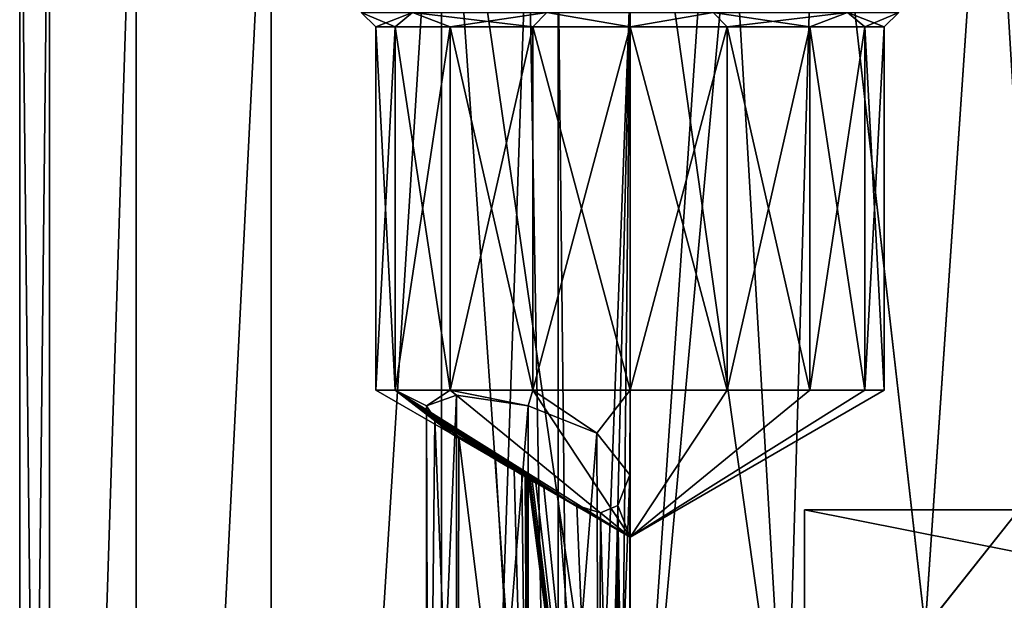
# Model space of a CAD drawing. Header units: millimetres. Extents: x -25 to 90, y -3 to 328.
# Tile 28 of 139: x -21 to 13, y 64 to 84. Entities that reach past the tile are written whole.
import ezdxf

# ---------------------------------------------------------------- set-up
doc = ezdxf.new("R2010")
doc.units = ezdxf.units.MM
doc.header["$LTSCALE"] = 65.185185
for name, color, linetype in [('1', 7, 'CONTINUOUS'), ('102', 7, 'CONTINUOUS'), ('58', 7, 'CONTINUOUS'), ('59', 7, 'CONTINUOUS'), ('60', 7, 'CONTINUOUS'), ('65', 7, 'CONTINUOUS'), ('66', 7, 'CONTINUOUS'), ('67', 7, 'CONTINUOUS'), ('725', 7, 'CONTINUOUS'), ('8', 7, 'CONTINUOUS'), ('83', 7, 'CONTINUOUS'), ('85', 7, 'CONTINUOUS'), ('98', 7, 'CONTINUOUS')]:
    doc.layers.add(name, color=color, linetype=linetype)

msp = doc.modelspace()

# ---------------------------------------------------------------- linework, layer by layer
at = {"layer": '1', "color": 7, "linetype": 'CONTINUOUS', "true_color": 0x0833a0}
for points in [[(38.5, 66.881, 5.485), (38.5, 60.433, 14.36), (6, 66.881, 5.485), (38.5, 66.881, 5.485)], [(6, 66.881, 5.485), (38.5, 60.433, 14.36), (6, 60.433, 14.36), (6, 66.881, 5.485)], [(38.5, 66.881, -5.485), (38.5, 66.881, 5.485), (6, 66.881, -5.485), (38.5, 66.881, -5.485)], [(6, 66.881, -5.485), (38.5, 66.881, 5.485), (6, 66.881, 5.485), (6, 66.881, -5.485)], [(38.5, 60.433, -14.36), (38.5, 66.881, -5.485), (6, 60.433, -14.36), (38.5, 60.433, -14.36)], [(6, 60.433, -14.36), (38.5, 66.881, -5.485), (6, 66.881, -5.485), (6, 60.433, -14.36)]]:
    msp.add_3dface(points, dxfattribs=at)
at = {"layer": '102', "linetype": 'CONTINUOUS'}
for points in [[(10.159, 62.82, 18.379), (14.446, 61.448, 17.606), (14.01, 67.679, 15.644), (10.159, 62.82, 18.379)], [(14.01, 67.68, -15.643), (14.446, 61.447, -17.606), (10.16, 62.822, -18.378), (14.01, 67.68, -15.643)]]:
    msp.add_3dface(points, dxfattribs=at)
at = {"layer": '58', "color": 7, "linetype": 'CONTINUOUS', "true_color": 0x0833a0}
for points in [[(-8.75, 71), (-6.125, 69.484), (-8.084, 71, -3.349), (-8.75, 71)], [(0, 65.948), (-8.084, 71, -3.349), (-1.75, 66.959), (0, 65.948)], [(-1.75, 66.959), (-8.084, 71, -3.349), (-2.625, 67.464), (-1.75, 66.959)], [(-2.625, 67.464), (-8.084, 71, -3.349), (-3.062, 67.716), (-2.625, 67.464)], [(-3.281, 67.843), (-3.062, 67.716), (-8.084, 71, -3.349), (-3.281, 67.843)], [(-3.391, 67.906), (-3.281, 67.843), (-8.084, 71, -3.349), (-3.391, 67.906)], [(-3.445, 67.937), (-3.391, 67.906), (-8.084, 71, -3.349), (-3.445, 67.937)], [(-3.459, 67.945), (-3.445, 67.937), (-8.084, 71, -3.349), (-3.459, 67.945)], [(-3.462, 67.947), (-3.459, 67.945), (-8.084, 71, -3.349), (-3.462, 67.947)], [(-3.464, 67.948), (-3.462, 67.947), (-8.084, 71, -3.349), (-3.464, 67.948)], [(-3.466, 67.949), (-3.464, 67.948), (-8.084, 71, -3.349), (-3.466, 67.949)], [(-3.473, 67.953), (-3.466, 67.949), (-8.084, 71, -3.349), (-3.473, 67.953)], [(-3.5, 67.969), (-3.473, 67.953), (-8.084, 71, -3.349), (-3.5, 67.969)], [(-3.521, 67.981), (-3.5, 67.969), (-8.084, 71, -3.349), (-3.521, 67.981)], [(-3.526, 67.984), (-3.521, 67.981), (-8.084, 71, -3.349), (-3.526, 67.984)], [(-3.528, 67.985), (-3.526, 67.984), (-8.084, 71, -3.349), (-3.528, 67.985)], [(-3.531, 67.987), (-3.528, 67.985), (-8.084, 71, -3.349), (-3.531, 67.987)], [(-3.541, 67.993), (-3.531, 67.987), (-8.084, 71, -3.349), (-3.541, 67.993)], [(-3.541, 67.993), (-8.084, 71, -3.349), (-3.582, 68.016), (-3.541, 67.993)], [(-3.664, 68.064), (-3.582, 68.016), (-8.084, 71, -3.349), (-3.664, 68.064)], [(-3.828, 68.158), (-3.664, 68.064), (-8.084, 71, -3.349), (-3.828, 68.158)], [(-4.156, 68.348), (-3.828, 68.158), (-8.084, 71, -3.349), (-4.156, 68.348)], [(-4.813, 68.727), (-4.156, 68.348), (-8.084, 71, -3.349), (-4.813, 68.727)], [(-6.125, 69.484), (-4.813, 68.727), (-8.084, 71, -3.349), (-6.125, 69.484)], [(-8.084, 71, -3.349), (0, 65.948), (-6.187, 71, -6.187), (-8.084, 71, -3.349)], [(-6.187, 71, -6.187), (0, 65.948), (-3.348, 71, -8.084), (-6.187, 71, -6.187)], [(-3.348, 71, -8.084), (0, 65.948), (0, 71, -8.75), (-3.348, 71, -8.084)], [(0, 71, -8.75), (0, 65.948), (3.348, 71, -8.084), (0, 71, -8.75)], [(3.348, 71, -8.084), (0, 65.948), (6.187, 71, -6.187), (3.348, 71, -8.084)], [(6.187, 71, -6.187), (0, 65.948), (8.084, 71, -3.349), (6.187, 71, -6.187)], [(8.084, 71, -3.349), (0, 65.948), (8.75, 71), (8.084, 71, -3.349)]]:
    msp.add_3dface(points, dxfattribs=at)
at = {"layer": '59', "color": 7, "linetype": 'CONTINUOUS', "true_color": 0x0833a0}
for points in [[(-8.75, 71), (-8.084, 71, -3.349), (-8.75, 83.5), (-8.75, 71)], [(-8.75, 83.5), (-8.084, 71, -3.349), (-8.084, 83.5, -3.349), (-8.75, 83.5)], [(-8.084, 71, -3.349), (-6.187, 71, -6.187), (-8.084, 83.5, -3.349), (-8.084, 71, -3.349)], [(-8.084, 83.5, -3.349), (-6.187, 71, -6.187), (-6.187, 83.5, -6.187), (-8.084, 83.5, -3.349)], [(-6.187, 71, -6.187), (-3.348, 71, -8.084), (-6.187, 83.5, -6.187), (-6.187, 71, -6.187)], [(-6.187, 83.5, -6.187), (-3.348, 71, -8.084), (-3.348, 83.5, -8.084), (-6.187, 83.5, -6.187)], [(-3.348, 71, -8.084), (0, 71, -8.75), (-3.348, 83.5, -8.084), (-3.348, 71, -8.084)], [(-3.348, 83.5, -8.084), (0, 71, -8.75), (0, 83.5, -8.75), (-3.348, 83.5, -8.084)], [(0, 71, -8.75), (3.348, 71, -8.084), (0, 83.5, -8.75), (0, 71, -8.75)], [(0, 83.5, -8.75), (3.348, 71, -8.084), (3.348, 83.5, -8.084), (0, 83.5, -8.75)], [(3.348, 71, -8.084), (6.187, 71, -6.187), (3.348, 83.5, -8.084), (3.348, 71, -8.084)], [(3.348, 83.5, -8.084), (6.187, 71, -6.187), (6.187, 83.5, -6.187), (3.348, 83.5, -8.084)], [(6.187, 71, -6.187), (8.084, 71, -3.349), (6.187, 83.5, -6.187), (6.187, 71, -6.187)], [(6.187, 83.5, -6.187), (8.084, 71, -3.349), (8.084, 83.5, -3.349), (6.187, 83.5, -6.187)], [(8.084, 71, -3.349), (8.75, 71), (8.084, 83.5, -3.349), (8.084, 71, -3.349)], [(8.084, 83.5, -3.349), (8.75, 71), (8.75, 83.5), (8.084, 83.5, -3.349)]]:
    msp.add_3dface(points, dxfattribs=at)
at = {"layer": '60', "color": 7, "linetype": 'CONTINUOUS', "true_color": 0x0833a0}
for points in [[(-8.75, 83.5), (-8.084, 83.5, -3.349), (-9.25, 84), (-8.75, 83.5)], [(-9.25, 84), (-8.084, 83.5, -3.349), (-7.483, 84, -5.437), (-9.25, 84)], [(-8.084, 83.5, -3.349), (-6.187, 83.5, -6.187), (-7.483, 84, -5.437), (-8.084, 83.5, -3.349)], [(-6.187, 83.5, -6.187), (-3.348, 83.5, -8.084), (-7.483, 84, -5.437), (-6.187, 83.5, -6.187)], [(-7.483, 84, -5.437), (-3.348, 83.5, -8.084), (-2.858, 84, -8.797), (-7.483, 84, -5.437)], [(-3.348, 83.5, -8.084), (0, 83.5, -8.75), (-2.858, 84, -8.797), (-3.348, 83.5, -8.084)], [(-2.858, 84, -8.797), (0, 83.5, -8.75), (2.858, 84, -8.797), (-2.858, 84, -8.797)], [(0, 83.5, -8.75), (3.348, 83.5, -8.084), (2.858, 84, -8.797), (0, 83.5, -8.75)], [(3.348, 83.5, -8.084), (6.187, 83.5, -6.187), (2.858, 84, -8.797), (3.348, 83.5, -8.084)], [(2.858, 84, -8.797), (6.187, 83.5, -6.187), (7.483, 84, -5.437), (2.858, 84, -8.797)], [(6.187, 83.5, -6.187), (8.084, 83.5, -3.349), (7.483, 84, -5.437), (6.187, 83.5, -6.187)], [(8.084, 83.5, -3.349), (8.75, 83.5), (7.483, 84, -5.437), (8.084, 83.5, -3.349)], [(7.483, 84, -5.437), (8.75, 83.5), (9.25, 84), (7.483, 84, -5.437)]]:
    msp.add_3dface(points, dxfattribs=at)
at = {"layer": '65', "color": 7, "linetype": 'CONTINUOUS', "true_color": 0x0833a0}
for points in [[(-6.125, 69.484), (-8.75, 71), (-8.084, 71, 3.349), (-6.125, 69.484)], [(-4.813, 68.727), (-6.125, 69.484), (-8.084, 71, 3.349), (-4.813, 68.727)], [(-4.813, 68.727), (-8.084, 71, 3.349), (-4.626, 68.621, 0.186), (-4.813, 68.727)], [(-8.084, 71, 3.349), (-6.187, 71, 6.187), (-7, 70.467, 3.5), (-8.084, 71, 3.349)], [(-4.626, 68.621, 0.186), (-8.084, 71, 3.349), (-5.892, 69.393, 0.945), (-4.626, 68.621, 0.186)], [(-5.892, 69.393, 0.945), (-8.084, 71, 3.349), (-6.719, 70.017, 2.125), (-5.892, 69.393, 0.945)], [(-6.719, 70.017, 2.125), (-8.084, 71, 3.349), (-7, 70.467, 3.5), (-6.719, 70.017, 2.125)], [(-7, 70.467, 3.5), (-6.187, 71, 6.187), (-5.975, 70.827, 5.975), (-7, 70.467, 3.5)], [(-6.187, 71, 6.187), (-3.348, 71, 8.084), (-3.5, 70.467, 7), (-6.187, 71, 6.187)], [(-6.187, 71, 6.187), (-3.5, 70.467, 7), (-5.975, 70.827, 5.975), (-6.187, 71, 6.187)], [(-3.5, 70.467, 7), (-3.348, 71, 8.084), (-1.145, 69.526, 6.089), (-3.5, 70.467, 7)], [(-3.348, 71, 8.084), (0, 71, 8.75), (-1.145, 69.526, 6.089), (-3.348, 71, 8.084)], [(-1.145, 69.526, 6.089), (0, 71, 8.75), (-0.006, 68.09, 3.71), (-1.145, 69.526, 6.089)], [(0, 71, 8.75), (0, 65.948), (-0.006, 68.09, 3.71), (0, 71, 8.75)], [(8.75, 71), (0, 65.948), (8.084, 71, 3.349), (8.75, 71)], [(8.084, 71, 3.349), (0, 65.948), (6.187, 71, 6.187), (8.084, 71, 3.349)], [(6.187, 71, 6.187), (0, 65.948), (3.348, 71, 8.084), (6.187, 71, 6.187)], [(3.348, 71, 8.084), (0, 65.948), (0, 71, 8.75), (3.348, 71, 8.084)], [(-4.156, 68.348), (-4.813, 68.727), (-4.626, 68.621, 0.186), (-4.156, 68.348)], [(-3.828, 68.158), (-4.156, 68.348), (-4.626, 68.621, 0.186), (-3.828, 68.158)], [(-3.985, 68.249, 0.034), (-3.828, 68.158), (-4.626, 68.621, 0.186), (-3.985, 68.249, 0.034)], [(-3.664, 68.064), (-3.828, 68.158), (-3.985, 68.249, 0.034), (-3.664, 68.064)], [(-3.717, 68.094, 0.007), (-3.664, 68.064), (-3.985, 68.249, 0.034), (-3.717, 68.094, 0.007)], [(-3.582, 68.016), (-3.664, 68.064), (-3.717, 68.094, 0.007), (-3.582, 68.016)], [(-3.602, 68.028, 0.001), (-3.582, 68.016), (-3.717, 68.094, 0.007), (-3.602, 68.028, 0.001)], [(-3.541, 67.993), (-3.582, 68.016), (-3.602, 68.028, 0.001), (-3.541, 67.993)], [(-3.549, 67.997, 0), (-3.541, 67.993), (-3.602, 68.028, 0.001), (-3.549, 67.997, 0)], [(-3.537, 67.99, 0), (-3.541, 67.993), (-3.549, 67.997, 0), (-3.537, 67.99, 0)], [(-3.531, 67.987), (-3.541, 67.993), (-3.537, 67.99, 0), (-3.531, 67.987)], [(-3.53, 67.986, 0), (-3.531, 67.987), (-3.537, 67.99, 0), (-3.53, 67.986, 0)], [(-3.527, 67.985, 0), (-3.528, 67.985), (-3.529, 67.986, 0), (-3.527, 67.985, 0)], [(-3.526, 67.984), (-3.528, 67.985), (-3.527, 67.985, 0), (-3.526, 67.984)], [(-3.462, 67.947), (-3.464, 67.948), (-3.463, 67.948, 0), (-3.462, 67.947)], [(-3.459, 67.945), (-3.462, 67.947), (-3.463, 67.948, 0), (-3.459, 67.945)], [(-3.46, 67.946, 0), (-3.459, 67.945), (-3.463, 67.948, 0), (-3.46, 67.946, 0)], [(-3.46, 67.946, 0), (-3.452, 67.941, 0), (-3.281, 67.843), (-3.46, 67.946, 0)], [(-3.281, 67.843), (-3.391, 67.906), (-3.46, 67.946, 0), (-3.281, 67.843)], [(-3.391, 67.906), (-3.445, 67.937), (-3.46, 67.946, 0), (-3.391, 67.906)], [(-3.445, 67.937), (-3.459, 67.945), (-3.46, 67.946, 0), (-3.445, 67.937)], [(-3.452, 67.941, 0), (-3.436, 67.932, 0.001), (-3.062, 67.716), (-3.452, 67.941, 0)], [(-3.062, 67.716), (-3.281, 67.843), (-3.452, 67.941, 0), (-3.062, 67.716)], [(-3.436, 67.932, 0.001), (-3.371, 67.894, 0.002), (-3.062, 67.716), (-3.436, 67.932, 0.001)], [(-3.371, 67.894, 0.002), (-3.239, 67.818, 0.01), (-1.75, 66.959), (-3.371, 67.894, 0.002)], [(-1.75, 66.959), (-2.625, 67.464), (-3.371, 67.894, 0.002), (-1.75, 66.959)], [(-2.625, 67.464), (-3.062, 67.716), (-3.371, 67.894, 0.002), (-2.625, 67.464)], [(-2.969, 67.662, 0.041), (0, 65.948), (-3.239, 67.818, 0.01), (-2.969, 67.662, 0.041)], [(0, 65.948), (-1.75, 66.959), (-3.239, 67.818, 0.01), (0, 65.948)], [(-0.006, 68.09, 3.71), (0, 65.948), (-0.42, 67.037, 1.838), (-0.006, 68.09, 3.71)], [(-2.486, 67.386, 0.15), (0, 65.948), (-2.969, 67.662, 0.041), (-2.486, 67.386, 0.15)], [(-1.826, 67.031, 0.426), (0, 65.948), (-2.486, 67.386, 0.15), (-1.826, 67.031, 0.426)], [(-1.021, 66.785, 1.03), (0, 65.948), (-1.826, 67.031, 0.426), (-1.021, 66.785, 1.03)], [(-0.42, 67.037, 1.838), (0, 65.948), (-1.021, 66.785, 1.03), (-0.42, 67.037, 1.838)]]:
    msp.add_3dface(points, dxfattribs=at)
at = {"layer": '66', "color": 7, "linetype": 'CONTINUOUS', "true_color": 0x0833a0}
for points in [[(-8.75, 71), (-8.75, 83.5), (-8.084, 83.5, 3.349), (-8.75, 71)], [(-8.084, 71, 3.349), (-8.75, 71), (-8.084, 83.5, 3.349), (-8.084, 71, 3.349)], [(-6.187, 71, 6.187), (-8.084, 71, 3.349), (-6.187, 83.5, 6.187), (-6.187, 71, 6.187)], [(-6.187, 83.5, 6.187), (-8.084, 71, 3.349), (-8.084, 83.5, 3.349), (-6.187, 83.5, 6.187)], [(-3.348, 71, 8.084), (-6.187, 71, 6.187), (-3.348, 83.5, 8.084), (-3.348, 71, 8.084)], [(-3.348, 83.5, 8.084), (-6.187, 71, 6.187), (-6.187, 83.5, 6.187), (-3.348, 83.5, 8.084)], [(0, 71, 8.75), (-3.348, 71, 8.084), (0, 83.5, 8.75), (0, 71, 8.75)], [(0, 83.5, 8.75), (-3.348, 71, 8.084), (-3.348, 83.5, 8.084), (0, 83.5, 8.75)], [(3.348, 71, 8.084), (0, 71, 8.75), (3.348, 83.5, 8.084), (3.348, 71, 8.084)], [(3.348, 83.5, 8.084), (0, 71, 8.75), (0, 83.5, 8.75), (3.348, 83.5, 8.084)], [(6.187, 71, 6.187), (3.348, 71, 8.084), (6.187, 83.5, 6.187), (6.187, 71, 6.187)], [(6.187, 83.5, 6.187), (3.348, 71, 8.084), (3.348, 83.5, 8.084), (6.187, 83.5, 6.187)], [(8.084, 71, 3.349), (6.187, 71, 6.187), (8.084, 83.5, 3.349), (8.084, 71, 3.349)], [(8.084, 83.5, 3.349), (6.187, 71, 6.187), (6.187, 83.5, 6.187), (8.084, 83.5, 3.349)], [(8.75, 83.5), (8.75, 71), (8.084, 71, 3.349), (8.75, 83.5)], [(8.75, 83.5), (8.084, 71, 3.349), (8.084, 83.5, 3.349), (8.75, 83.5)]]:
    msp.add_3dface(points, dxfattribs=at)
at = {"layer": '67', "color": 7, "linetype": 'CONTINUOUS', "true_color": 0x0833a0}
for points in [[(-8.75, 83.5), (-9.25, 84), (-7.483, 84, 5.437), (-8.75, 83.5)], [(-8.084, 83.5, 3.349), (-8.75, 83.5), (-7.483, 84, 5.437), (-8.084, 83.5, 3.349)], [(-6.187, 83.5, 6.187), (-8.084, 83.5, 3.349), (-7.483, 84, 5.437), (-6.187, 83.5, 6.187)], [(-2.858, 84, 8.797), (-6.187, 83.5, 6.187), (-7.483, 84, 5.437), (-2.858, 84, 8.797)], [(-3.348, 83.5, 8.084), (-6.187, 83.5, 6.187), (-2.858, 84, 8.797), (-3.348, 83.5, 8.084)], [(0, 83.5, 8.75), (-3.348, 83.5, 8.084), (-2.858, 84, 8.797), (0, 83.5, 8.75)], [(2.858, 84, 8.797), (0, 83.5, 8.75), (-2.858, 84, 8.797), (2.858, 84, 8.797)], [(3.348, 83.5, 8.084), (0, 83.5, 8.75), (2.858, 84, 8.797), (3.348, 83.5, 8.084)], [(7.483, 84, 5.437), (3.348, 83.5, 8.084), (2.858, 84, 8.797), (7.483, 84, 5.437)], [(6.187, 83.5, 6.187), (3.348, 83.5, 8.084), (7.483, 84, 5.437), (6.187, 83.5, 6.187)], [(8.084, 83.5, 3.349), (6.187, 83.5, 6.187), (7.483, 84, 5.437), (8.084, 83.5, 3.349)], [(9.25, 84), (8.084, 83.5, 3.349), (7.483, 84, 5.437), (9.25, 84)], [(9.25, 84), (8.75, 83.5), (8.084, 83.5, 3.349), (9.25, 84)]]:
    msp.add_3dface(points, dxfattribs=at)
at = {"layer": '725', "linetype": 'CONTINUOUS'}
for points in [[(6.49, 95, 19.972), (0, 95, 21), (5.372, 56.779, 20.301), (6.49, 95, 19.972)], [(0, 95, 21), (0, 50, 21), (5.372, 56.779, 20.301), (0, 95, 21)], [(3.5, 88.5, -20.706), (6.49, 95, -19.972), (5.374, 56.782, -20.301), (3.5, 88.5, -20.706)], [(6.49, 95, 19.972), (5.372, 56.779, 20.301), (10.159, 62.82, 18.379), (6.49, 95, 19.972)], [(6.49, 95, -19.972), (10.16, 62.822, -18.378), (5.374, 56.782, -20.301), (6.49, 95, -19.972)], [(6.49, 95, -19.972), (12.344, 95, -16.989), (10.16, 62.822, -18.378), (6.49, 95, -19.972)], [(12.344, 95, 16.989), (6.49, 95, 19.972), (10.159, 62.82, 18.379), (12.344, 95, 16.989)], [(12.344, 95, 16.989), (10.159, 62.82, 18.379), (14.01, 67.679, 15.644), (12.344, 95, 16.989)], [(12.344, 95, -16.989), (14.01, 67.68, -15.643), (10.16, 62.822, -18.378), (12.344, 95, -16.989)], [(12.344, 95, -16.989), (16.99, 95, -12.343), (14.01, 67.68, -15.643), (12.344, 95, -16.989)], [(16.99, 95, 12.343), (12.344, 95, 16.989), (16.861, 71.277, 12.519), (16.99, 95, 12.343)], [(12.344, 95, 16.989), (14.01, 67.679, 15.644), (16.861, 71.277, 12.519), (12.344, 95, 16.989)], [(2.475, 86.025, -20.854), (3.5, 88.5, -20.706), (0, 50, -21), (2.475, 86.025, -20.854)], [(0, 50, -21), (3.5, 88.5, -20.706), (5.374, 56.782, -20.301), (0, 50, -21)], [(0, 85, -21), (2.475, 86.025, -20.854), (0, 50, -21), (0, 85, -21)]]:
    msp.add_3dface(points, dxfattribs=at)
at = {"layer": '8', "color": 7, "linetype": 'CONTINUOUS', "true_color": 0x0833a0}
for points in [[(6, 60.433, -14.36), (6, 66.881, -5.485), (6, 60.913, -4.097), (6, 60.433, -14.36)], [(6, 66.881, -5.485), (6, 66.881, 5.485), (6, 60.433, 14.36), (6, 66.881, -5.485)], [(6, 66.881, -5.485), (6, 60.433, 14.36), (6, 61.985, -1.414), (6, 66.881, -5.485)], [(6, 60.913, -4.097), (6, 66.881, -5.485), (6, 61.701, -2.886), (6, 60.913, -4.097)], [(6, 61.701, -2.886), (6, 66.881, -5.485), (6, 61.985, -1.414), (6, 61.701, -2.886)]]:
    msp.add_3dface(points, dxfattribs=at)
at = {"layer": '83', "linetype": 'CONTINUOUS'}
for points in [[(-7, 70.467, 3.5), (-5.975, 70.827, 5.975), (-6.991, 46.641, 3.746), (-7, 70.467, 3.5)], [(-6.991, 46.641, 3.746), (-5.975, 70.827, 5.975), (-5.975, 40, 5.975), (-6.991, 46.641, 3.746)], [(-5.975, 70.827, 5.975), (-3.5, 70.467, 7), (-5.975, 40, 5.975), (-5.975, 70.827, 5.975)], [(-6.719, 70.017, 2.125), (-7, 70.467, 3.5), (-6.928, 48.986, 2.795), (-6.719, 70.017, 2.125)], [(-7, 70.467, 3.5), (-6.991, 46.641, 3.746), (-6.928, 48.986, 2.795), (-7, 70.467, 3.5)], [(-3.5, 70.467, 7), (-3.5, 40, 7), (-5.975, 40, 5.975), (-3.5, 70.467, 7)], [(-6.719, 70.017, 2.125), (-6.928, 48.986, 2.795), (-5.927, 49.963, 0.979), (-6.719, 70.017, 2.125)], [(-5.892, 69.393, 0.945), (-6.719, 70.017, 2.125), (-5.927, 49.963, 0.979), (-5.892, 69.393, 0.945)], [(-3.5, 50.052), (-5.892, 69.393, 0.945), (-5.927, 49.963, 0.979), (-3.5, 50.052)], [(-4.626, 68.621, 0.186), (-5.892, 69.393, 0.945), (-3.5, 50.052), (-4.626, 68.621, 0.186)], [(-3.985, 68.249, 0.034), (-4.626, 68.621, 0.186), (-3.5, 50.052), (-3.985, 68.249, 0.034)], [(-3.717, 68.094, 0.007), (-3.985, 68.249, 0.034), (-3.5, 50.052), (-3.717, 68.094, 0.007)], [(-3.602, 68.028, 0.001), (-3.717, 68.094, 0.007), (-3.5, 50.052), (-3.602, 68.028, 0.001)], [(-3.549, 67.997, 0), (-3.602, 68.028, 0.001), (-3.5, 50.052), (-3.549, 67.997, 0)], [(-3.537, 67.99, 0), (-3.549, 67.997, 0), (-3.5, 50.052), (-3.537, 67.99, 0)], [(-3.53, 67.986, 0), (-3.537, 67.99, 0), (-3.5, 50.052), (-3.53, 67.986, 0)], [(-3.529, 67.986, 0), (-3.53, 67.986, 0), (-3.5, 50.052), (-3.529, 67.986, 0)], [(-3.527, 67.985, 0), (-3.529, 67.986, 0), (-3.5, 50.052), (-3.527, 67.985, 0)], [(-3.524, 67.983, 0), (-3.527, 67.985, 0), (-3.5, 50.052), (-3.524, 67.983, 0)], [(-3.5, 67.969), (-3.524, 67.983, 0), (-3.5, 50.052), (-3.5, 67.969)]]:
    msp.add_3dface(points, dxfattribs=at)
at = {"layer": '85', "linetype": 'CONTINUOUS'}
for points in [[(-3.5, 70.467, 7), (-1.145, 69.526, 6.089), (-3.5, 40, 7), (-3.5, 70.467, 7)], [(-3.5, 40, 7), (-1.145, 69.526, 6.089), (-1.025, 40, 5.975), (-3.5, 40, 7)], [(-1.145, 69.526, 6.089), (-0.006, 68.09, 3.71), (-1.025, 40, 5.975), (-1.145, 69.526, 6.089)], [(-3.468, 67.95, 0), (-3.5, 67.969), (-1.082, 49.237, 0.969), (-3.468, 67.95, 0)], [(-3.5, 67.969), (-3.5, 50.052), (-1.082, 49.237, 0.969), (-3.5, 67.969)], [(-3.463, 67.948, 0), (-3.468, 67.95, 0), (-1.082, 49.237, 0.969), (-3.463, 67.948, 0)], [(-3.46, 67.946, 0), (-3.463, 67.948, 0), (-1.082, 49.237, 0.969), (-3.46, 67.946, 0)], [(-3.452, 67.941, 0), (-3.46, 67.946, 0), (-1.082, 49.237, 0.969), (-3.452, 67.941, 0)], [(-3.436, 67.932, 0.001), (-3.452, 67.941, 0), (-1.082, 49.237, 0.969), (-3.436, 67.932, 0.001)], [(-3.371, 67.894, 0.002), (-3.436, 67.932, 0.001), (-1.082, 49.237, 0.969), (-3.371, 67.894, 0.002)], [(-3.239, 67.818, 0.01), (-3.371, 67.894, 0.002), (-1.082, 49.237, 0.969), (-3.239, 67.818, 0.01)], [(-2.969, 67.662, 0.041), (-3.239, 67.818, 0.01), (-1.082, 49.237, 0.969), (-2.969, 67.662, 0.041)], [(-0.006, 68.09, 3.71), (0, 40, 3.5), (-1.025, 40, 5.975), (-0.006, 68.09, 3.71)], [(-0.006, 68.09, 3.71), (-0.42, 67.037, 1.838), (0, 40, 3.5), (-0.006, 68.09, 3.71)], [(-2.486, 67.386, 0.15), (-2.969, 67.662, 0.041), (-1.082, 49.237, 0.969), (-2.486, 67.386, 0.15)], [(-1.826, 67.031, 0.426), (-2.486, 67.386, 0.15), (-1.082, 49.237, 0.969), (-1.826, 67.031, 0.426)], [(-1.021, 66.785, 1.03), (-1.826, 67.031, 0.426), (-1.082, 49.237, 0.969), (-1.021, 66.785, 1.03)], [(-1.021, 66.785, 1.03), (-1.082, 49.237, 0.969), (-0.523, 48.15, 1.659), (-1.021, 66.785, 1.03)], [(-0.42, 67.037, 1.838), (-1.021, 66.785, 1.03), (-0.523, 48.15, 1.659), (-0.42, 67.037, 1.838)], [(-0.354, 46.641, 1.967), (-0.42, 67.037, 1.838), (-0.523, 48.15, 1.659), (-0.354, 46.641, 1.967)], [(-0.42, 67.037, 1.838), (-0.354, 46.641, 1.967), (0, 40, 3.5), (-0.42, 67.037, 1.838)]]:
    msp.add_3dface(points, dxfattribs=at)
at = {"layer": '98', "linetype": 'CONTINUOUS'}
for points in [[(-19.972, 95, 6.489), (-21, 95), (-19.972, 2, 6.489), (-19.972, 95, 6.489)], [(-21, 95), (-19.972, 95, -6.489), (-21, 2), (-21, 95)], [(-19.972, 2, 6.489), (-21, 95), (-21, 2), (-19.972, 2, 6.489)], [(-21, 2), (-19.972, 95, -6.489), (-19.972, 2, -6.489), (-21, 2)], [(-16.99, 95, 12.343), (-19.972, 95, 6.489), (-19.972, 2, 6.489), (-16.99, 95, 12.343)], [(-16.989, 2, 12.343), (-16.99, 95, 12.343), (-19.972, 2, 6.489), (-16.989, 2, 12.343)], [(-19.972, 95, -6.489), (-16.99, 95, -12.343), (-19.972, 2, -6.489), (-19.972, 95, -6.489)], [(-19.972, 2, -6.489), (-16.99, 95, -12.343), (-16.989, 2, -12.343), (-19.972, 2, -6.489)], [(-12.344, 95, 16.989), (-16.99, 95, 12.343), (-16.989, 2, 12.343), (-12.344, 95, 16.989)], [(-16.99, 95, -12.343), (-12.344, 95, -16.989), (-16.989, 2, -12.343), (-16.99, 95, -12.343)], [(-12.343, 2, 16.989), (-12.344, 95, 16.989), (-16.989, 2, 12.343), (-12.343, 2, 16.989)], [(-16.989, 2, -12.343), (-12.344, 95, -16.989), (-12.343, 2, -16.989), (-16.989, 2, -12.343)], [(-6.49, 95, 19.972), (-12.344, 95, 16.989), (-12.343, 2, 16.989), (-6.49, 95, 19.972)], [(-12.344, 95, -16.989), (-6.49, 95, -19.972), (-12.343, 2, -16.989), (-12.344, 95, -16.989)], [(-6.489, 2, 19.972), (-6.49, 95, 19.972), (-12.343, 2, 16.989), (-6.489, 2, 19.972)], [(-12.343, 2, -16.989), (-6.49, 95, -19.972), (-6.489, 2, -19.972), (-12.343, 2, -16.989)], [(0, 95, 21), (-6.49, 95, 19.972), (0, 50, 21), (0, 95, 21)], [(0, 50, 21), (-6.49, 95, 19.972), (0, 2, 21), (0, 50, 21)], [(0, 2, 21), (-6.49, 95, 19.972), (-6.489, 2, 19.972), (0, 2, 21)], [(-6.49, 95, -19.972), (-3.5, 88.5, -20.706), (-6.489, 2, -19.972), (-6.49, 95, -19.972)], [(-3.5, 88.5, -20.706), (-2.485, 29.882, -20.853), (-6.489, 2, -19.972), (-3.5, 88.5, -20.706)], [(-3.5, 88.5, -20.706), (-2.475, 86.025, -20.854), (-2.485, 29.882, -20.853), (-3.5, 88.5, -20.706)], [(-2.485, 29.882, -20.853), (-2.475, 86.025, -20.854), (-1.902, 33.981, -20.914), (-2.485, 29.882, -20.853)], [(-2.475, 86.025, -20.854), (0, 85, -21), (-1.902, 33.981, -20.914), (-2.475, 86.025, -20.854)], [(-1.902, 33.981, -20.914), (0, 85, -21), (-1.158, 35.865, -20.968), (-1.902, 33.981, -20.914)], [(-1.158, 35.865, -20.968), (0, 85, -21), (-0.51, 36.613, -20.994), (-1.158, 35.865, -20.968)], [(-0.51, 36.613, -20.994), (0, 85, -21), (0, 50, -21), (-0.51, 36.613, -20.994)]]:
    msp.add_3dface(points, dxfattribs=at)

doc.saveas('drawing.dxf')
